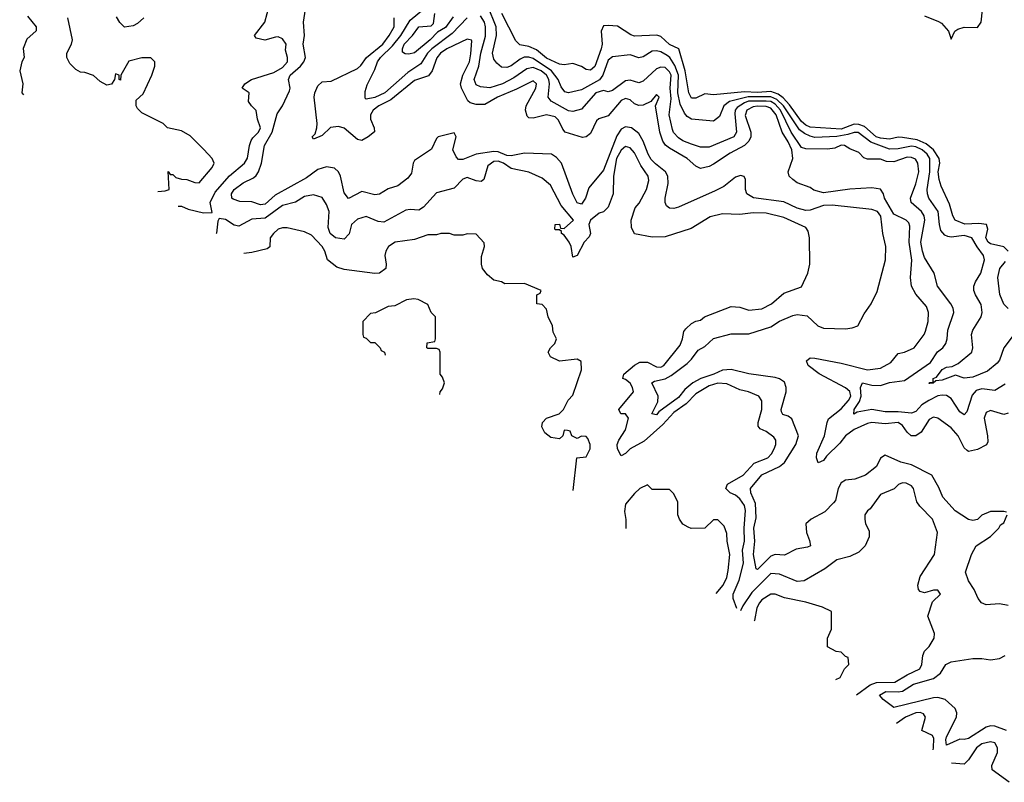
# Model space of a CAD drawing. Header units: inches. Extents: x 2380249 to 2585472, y 382747 to 546448.
# Tile 1 of 256: x 2382114 to 2386592, y 455634 to 459102. Entities that reach past the tile are written whole.
import ezdxf

# ---------------------------------------------------------------- set-up
doc = ezdxf.new("R2010")
doc.units = ezdxf.units.IN
doc.header["$MEASUREMENT"] = 0
doc.layers.add('C3485', color=7, linetype='Continuous')

msp = doc.modelspace()

# ---------------------------------------------------------------- linework, layer by layer
at = {"layer": 'C3485', "color": 4}
for points, elevation in [([(2382834.3, 458254.4), (2382850, 458254), (2382879.9, 458239.9), (2382950, 458223.7), (2382990, 458224.7), (2382980.5, 458270), (2383002.9, 458317.1), (2383067.7, 458392.3), (2383136, 458450), (2383150, 458472), (2383159.5, 458530), (2383167.5, 458552.5), (2383174.7, 458565.3), (2383200.9, 458590), (2383209.2, 458610), (2383196, 458650), (2383189.2, 458689.2), (2383168, 458710), (2383155.3, 458730), (2383158, 458770), (2383126, 458790), (2383138, 458810), (2383168, 458830), (2383270, 458862.4), (2383310, 458883.8), (2383331.8, 458910), (2383332, 458930), (2383323.7, 458963.7), (2383326.6, 458990), (2383310, 459015.1), (2383290, 459023.7), (2383276.8, 459023.2), (2383229.3, 459009.3), (2383190, 459018), (2383182, 459030), (2383229, 459090), (2383282, 459290)], 108), ([(2386230, 459119.1), (2386293.5, 459093.5), (2386306.4, 459086.4), (2386338, 459050), (2386350, 459014), (2386368, 459050), (2386381.6, 459058.4), (2386410, 459068), (2386470, 459066.5), (2386487.8, 459090), (2386497.1, 459190)], 84), ([(2386602, 456862), (2386590, 456866), (2386530, 456866), (2386490, 456848), (2386470, 456828.7), (2386450, 456824), (2386430, 456829), (2386368.2, 456868.2), (2386312.7, 456930), (2386295.1, 456975.1), (2386262.7, 457030), (2386170, 457077.6), (2386122, 457090), (2386050, 457122), (2386030, 457108), (2386010.7, 457070), (2385960.7, 457030), (2385912.1, 457012.1), (2385870, 457007.3), (2385850, 456995.6), (2385836.4, 456970), (2385824.1, 456915.9), (2385815.8, 456904.2), (2385776.5, 456863.5), (2385713.4, 456830), (2385690.4, 456810), (2385692.2, 456770), (2385706.8, 456733.2), (2385710.6, 456709.4), (2385697.5, 456702.5), (2385646, 456694), (2385593.3, 456666.7), (2385550, 456669.6), (2385530, 456662.9), (2385470, 456601.2), (2385464.1, 456604.1), (2385451.2, 456670), (2385457.2, 456730), (2385453.3, 456790), (2385464, 456836), (2385461.3, 456901.3), (2385439.7, 456950), (2385438, 456970), (2385490, 457032.2), (2385570.6, 457069.4), (2385592.2, 457087.8), (2385643.6, 457170), (2385655.8, 457210), (2385626.2, 457286.2), (2385610, 457299.5), (2385585.8, 457305.8), (2385578.6, 457318.6), (2385577, 457330), (2385599.6, 457410), (2385600.7, 457430), (2385592.8, 457452.8), (2385570, 457469.4), (2385550, 457475.1), (2385431.1, 457491.1), (2385350, 457510.9), (2385310, 457508.7), (2385270.8, 457489.2), (2385212.4, 457470), (2385175.3, 457450), (2385140, 457420), (2385110, 457383.5), (2385021.3, 457318.7), (2385010, 457304.5), (2384989.4, 457310), (2385016.1, 457363.9), (2385018.4, 457390), (2384989.5, 457450.5), (2385002, 457458), (2385050, 457468.4), (2385076.8, 457483.2), (2385150, 457538.4), (2385170, 457558), (2385200.4, 457599.6), (2385230, 457616.3), (2385270, 457652.4), (2385350, 457673.7), (2385430, 457673.4), (2385530, 457704.9), (2385570, 457730.4), (2385630, 457757.3), (2385650, 457760.7), (2385695.9, 457755.9), (2385744, 457710), (2385770, 457699.5), (2385870, 457695.6), (2385900.1, 457699.9), (2385926, 457710), (2385955.1, 457764.9), (2385986.6, 457810), (2386013.5, 457866.5), (2386051.3, 458010), (2386053, 458070), (2386040.4, 458130), (2386031.4, 458208.6), (2386015.6, 458230), (2385990, 458239), (2385810, 458258.7), (2385770, 458257), (2385710, 458235), (2385690, 458234.2), (2385650, 458244.7), (2385590, 458273.3), (2385451.4, 458291.4), (2385421.2, 458310), (2385415.1, 458330), (2385415.5, 458375.5), (2385409, 458389), (2385392.9, 458392.9), (2385370, 458386), (2385316.7, 458343.3), (2385276.9, 458323.1), (2385110, 458249.4), (2385090, 458242.7), (2385070, 458245.2), (2385056, 458256), (2385049.5, 458270), (2385049.6, 458290), (2385063.3, 458356.7), (2385062.4, 458390), (2385051.5, 458410), (2385005.8, 458445.8), (2384986.6, 458466.6), (2384972.1, 458490), (2384950, 458549.4), (2384930, 458585.1), (2384896, 458610), (2384870, 458614), (2384850, 458603.5), (2384830, 458573.6), (2384770, 458418), (2384702, 458338), (2384687.3, 458290), (2384670, 458262.7), (2384650, 458269.4), (2384630, 458309), (2384578.9, 458450), (2384555.5, 458475.5), (2384532.3, 458490), (2384410, 458494.8), (2384350, 458482.2), (2384330, 458484.1), (2384290, 458500.3), (2384270, 458502), (2384190, 458489.7), (2384130, 458466.6), (2384110, 458466), (2384098.6, 458478.6), (2384084, 458510), (2384099, 458570), (2384090, 458588), (2384018, 458570), (2384010, 458562), (2383986.4, 458513.6), (2383910, 458461.2), (2383903, 458450), (2383896.5, 458403.5), (2383879, 458381), (2383833.2, 458346.8), (2383790, 458333.2), (2383750, 458309.2), (2383730, 458306), (2383670, 458321.2), (2383610, 458289), (2383590, 458314), (2383573.7, 458390), (2383564.5, 458410), (2383546.2, 458426.2), (2383510, 458432.8), (2383470, 458420.5), (2383417.8, 458382.2), (2383275.5, 458304.5), (2383230, 458263), (2383210, 458260.5), (2383170, 458273), (2383115.9, 458275.9), (2383085.1, 458285.1), (2383079, 458290), (2383077.2, 458310), (2383089.6, 458330), (2383130, 458360.4), (2383176.9, 458383.1), (2383190, 458393.4), (2383200.5, 458410), (2383214, 458450), (2383227.8, 458530), (2383262.2, 458590), (2383285.7, 458674.3), (2383309.4, 458710), (2383341, 458779), (2383344.2, 458790), (2383336.9, 458830), (2383344, 458850), (2383391.5, 458890), (2383406.3, 458910), (2383413.3, 458930), (2383403.7, 458990), (2383409.4, 459030.6), (2383405.1, 459090), (2383413.3, 459150)], 104), ([(2384149.3, 459110.7), (2384081.4, 459038.6), (2383988.9, 458970), (2383969.1, 458950), (2383939.1, 458900.9), (2383878.9, 458861.1), (2383775.3, 458770), (2383730, 458747.4), (2383690, 458741.2), (2383685.1, 458745.1), (2383685.1, 458774.9), (2383694.5, 458805.5), (2383730, 458874.8), (2383742, 458910), (2383755.4, 458930), (2383810, 458983.2), (2383847.7, 459030), (2383890, 459100.3), (2383950, 459150.4)], 92), ([(2384085.1, 459114.9), (2384050, 459066.6), (2384014.9, 459045.1), (2383981.3, 459010), (2383910, 458952), (2383884.5, 458944.5), (2383866.6, 458946.6), (2383854.6, 458954.6), (2383855.1, 458970), (2383863.5, 458990), (2383900.7, 459030), (2383929.5, 459070), (2383986, 459074), (2383995.6, 459084.4), (2384001.6, 459130)], 88), ([(2386250.9, 457449), (2386251.6, 457451.6), (2386268.4, 457451.6), (2386269.2, 457470), (2386283.3, 457476.7), (2386310, 457510.4), (2386330, 457522.4), (2386355.1, 457524.9), (2386382.3, 457537.7), (2386444, 457590), (2386449.2, 457610), (2386443.7, 457670), (2386449.6, 457690.4), (2386486.6, 457750), (2386492, 457770), (2386487.2, 457807.2), (2386461.2, 457850), (2386454, 457870), (2386454, 457890), (2386461.2, 457910), (2386486, 457950), (2386502.7, 458010), (2386498, 458030), (2386468.5, 458068.4), (2386445.2, 458110), (2386410, 458120.5), (2386350, 458112.7), (2386335.5, 458115.5), (2386322, 458122), (2386303.9, 458143.9), (2386296.9, 458170), (2386291.3, 458230), (2386249.6, 458290), (2386243, 458310), (2386242, 458330), (2386253.8, 458410), (2386253.1, 458470), (2386242.2, 458490), (2386218.9, 458510), (2386190, 458523.1), (2386170, 458526.8), (2386110, 458514.2), (2386070, 458513.8), (2385984.9, 458545), (2385928.2, 458588.2), (2385910, 458589.7), (2385880.9, 458579.1), (2385830, 458570.6), (2385730, 458566.6), (2385710, 458571.9), (2385683.9, 458583.9), (2385661.5, 458601.5), (2385587.7, 458710), (2385558.4, 458738.4), (2385530, 458751.1), (2385428.1, 458751.9), (2385343, 458730), (2385317, 458710), (2385297.6, 458662.4), (2385270, 458641.2), (2385170, 458649.2), (2385150, 458661.2), (2385137.2, 458677.2), (2385118.5, 458718.5), (2385108.1, 458770), (2385109.8, 458850), (2385094.3, 458894.3), (2385070.7, 458930.7), (2385059.6, 458939.6), (2385030, 458956.3), (2385010, 458960.7), (2384990, 458959.3), (2384950, 458933.2), (2384930, 458929), (2384890, 458942.7), (2384810, 458933.6), (2384790, 458918), (2384766.7, 458850), (2384751.5, 458828.5), (2384670, 458782.4), (2384610, 458769.6), (2384594, 458774), (2384576.1, 458796.1), (2384563.5, 458830), (2384533.3, 458870), (2384450, 458925.6), (2384430, 458932), (2384409.2, 458930.8), (2384390, 458922), (2384350, 458891.5), (2384330, 458884.2), (2384305.6, 458885.6), (2384284.1, 458904.1), (2384270, 458922), (2384264.2, 458950), (2384282, 459030), (2384281.7, 459070), (2384243, 459163)], 88), ([(2386609.6, 458050), (2386590, 458069.6), (2386530, 458083), (2386519.5, 458090), (2386508.3, 458110), (2386518, 458150), (2386511.3, 458171.3), (2386475.8, 458175.8), (2386412.3, 458172.3), (2386369.4, 458190), (2386357.6, 458210), (2386343.7, 458263.7), (2386305.2, 458345.2), (2386295.5, 458375.5), (2386291.8, 458410), (2386299.2, 458450), (2386295.6, 458470), (2386270.6, 458510.6), (2386237.5, 458537.5), (2386196.1, 458556.1), (2386130, 458566.2), (2386110, 458568.2), (2386070, 458558.3), (2386030, 458562.9), (2386009.7, 458570), (2385956.4, 458616.4), (2385930, 458625.7), (2385910, 458626.3), (2385850, 458603.4), (2385710, 458613.1), (2385690, 458621.8), (2385670, 458638.7), (2385615.2, 458715.2), (2385585.9, 458745.9), (2385563.4, 458763.4), (2385530, 458776), (2385470, 458770.6), (2385410, 458774.6), (2385270, 458759.6), (2385230, 458765.1), (2385190, 458745.6), (2385170, 458745.6), (2385157.6, 458770), (2385140.8, 458870), (2385111.6, 458970), (2385069.8, 458989.8), (2385030, 459026), (2385012.1, 459032.1), (2384910, 459027.6), (2384893.6, 459033.6), (2384832.5, 459072.5), (2384790, 459076.3), (2384770, 459073.3), (2384759.5, 459050), (2384763.7, 458990), (2384758.9, 458970), (2384730, 458889.3), (2384710, 458872.3), (2384690, 458876), (2384670, 458889.4), (2384630, 458902.7), (2384590, 458896), (2384570, 458899.5), (2384510, 458927.4), (2384464.8, 458964.8), (2384430, 458980.5), (2384388.1, 458988.1), (2384370, 459005.2), (2384306.3, 459130)], 84), ([(2382150, 459118), (2382188.7, 459070), (2382188.4, 459051.6), (2382146.3, 459013.7), (2382129.1, 458970.9), (2382134, 458930), (2382124, 458910), (2382114, 458870), (2382129, 458810), (2382124, 458770), (2382131.7, 458760.2)], 116), ([(2382742, 458320.8), (2382776.2, 458323.8), (2382793.2, 458330), (2382790, 458412), (2382798, 458398), (2382810, 458398), (2382824.5, 458384.5), (2382850, 458376.3), (2382874.6, 458374.6), (2382910, 458362), (2382930, 458360.7), (2382988.7, 458430), (2382999, 458450), (2382988.7, 458470), (2382952.1, 458512.1), (2382890, 458573.2), (2382850, 458597.2), (2382786, 458610), (2382766, 458630), (2382670, 458678), (2382650, 458698), (2382644, 458710), (2382644, 458736), (2382675.5, 458764.5), (2382715.1, 458850), (2382728.7, 458890), (2382728, 458910), (2382710, 458928), (2382670, 458928.7), (2382610, 458913.2), (2382574, 458850), (2382572.7, 458827.3), (2382566, 458830), (2382566, 458850), (2382550, 458855.3), (2382544.7, 458830), (2382531.1, 458808.9), (2382510, 458804), (2382480.2, 458820.2), (2382450, 458848), (2382410, 458862), (2382390, 458864), (2382370, 458875.3), (2382342.7, 458902.7), (2382329, 458930), (2382329, 458950), (2382349, 458990), (2382354, 459010), (2382333.2, 459110)], 112), ([(2382678.8, 459110), (2382650, 459085.2), (2382630, 459074), (2382590, 459068.7), (2382568.9, 459088.9), (2382554.6, 459114.6)], 108), ([(2386610, 457312.3), (2386590, 457306.6), (2386530, 457324), (2386510, 457315.3), (2386500.7, 457290), (2386516.3, 457210), (2386517.5, 457182.5), (2386512, 457168), (2386470, 457147), (2386430, 457139), (2386423.2, 457143.2), (2386410, 457155.3), (2386382, 457210), (2386350, 457246.6), (2386290, 457289.2), (2386270, 457294), (2386250, 457284), (2386214.2, 457225.8), (2386190, 457209.5), (2386169.2, 457210), (2386150, 457226), (2386130, 457257.2), (2386110, 457269.4), (2386050, 457264.7), (2385990.4, 457269.6), (2385970, 457265.6), (2385910, 457237.6), (2385870.6, 457210), (2385844, 457176), (2385783.2, 457116.8), (2385770, 457097), (2385746, 457086), (2385737.6, 457110), (2385740.4, 457130), (2385775.1, 457210), (2385786, 457270), (2385793.3, 457286.7), (2385850, 457332.7), (2385884.2, 457370), (2385895.1, 457390), (2385890, 457411.8), (2385870, 457427.3), (2385750, 457491.8), (2385699.6, 457530), (2385692.3, 457550), (2385710, 457563.8), (2385730, 457563.1), (2385850, 457540.3), (2385970, 457510.3), (2386030, 457517), (2386076.8, 457543.2), (2386110, 457584), (2386138, 457590), (2386182, 457610), (2386227.3, 457670), (2386234.3, 457685.7), (2386245.6, 457730), (2386247, 457770), (2386238, 457798), (2386190, 457853.2), (2386169.6, 457890), (2386165.6, 457930), (2386171.2, 458008.8), (2386159.2, 458090), (2386163.3, 458163.3), (2386158.3, 458178.3), (2386146, 458190), (2386090, 458216.9), (2386046.9, 458290), (2386043.5, 458310), (2386030, 458331.1), (2385990, 458337.6), (2385890, 458331.8), (2385770, 458315), (2385726.3, 458326.3), (2385710, 458338.7), (2385650, 458360.7), (2385630, 458374.5), (2385614.5, 458390), (2385609.6, 458410), (2385629.8, 458470), (2385626.2, 458510), (2385610, 458546.3), (2385582.2, 458590), (2385555.4, 458670), (2385530, 458699.4), (2385510, 458707.5), (2385470, 458709), (2385450, 458706.4), (2385422, 458690), (2385414, 458666), (2385439, 458590), (2385439, 458570), (2385431, 458549), (2385410.9, 458529.1), (2385345.1, 458494.9), (2385270, 458444.2), (2385250, 458433.6), (2385210, 458425.6), (2385190, 458435.1), (2385149.4, 458470), (2385070, 458518), (2385051.9, 458531.9), (2385038.9, 458550), (2385025.1, 458590), (2385005.2, 458710), (2385022, 458750), (2385010, 458762), (2384984.7, 458730), (2384950, 458714), (2384930, 458711.6), (2384910, 458719.6), (2384890, 458736.9), (2384870, 458743.5), (2384850, 458734.3), (2384790, 458665.1), (2384748.5, 458651.5), (2384737.5, 458642.5), (2384710, 458583.7), (2384690, 458569.4), (2384674, 458566), (2384595.1, 458590), (2384583.7, 458603.7), (2384565.3, 458645.3), (2384550, 458660.7), (2384510, 458669.6), (2384450, 458654), (2384430, 458656), (2384422.7, 458662.7), (2384414, 458690), (2384417.6, 458710), (2384462, 458790), (2384464, 458810), (2384450, 458824), (2384374, 458786), (2384287.7, 458750), (2384230, 458716.9), (2384190, 458715.8), (2384163.3, 458723.3), (2384152.7, 458732.7), (2384122.9, 458790), (2384119.7, 458810), (2384129.8, 458850), (2384159.2, 458910), (2384166.2, 458946.2), (2384170, 459006), (2384169, 459009), (2384150, 459012.7), (2384057.3, 458970), (2384028.7, 458950), (2384011.4, 458928.6), (2383990.2, 458869.8), (2383974.1, 458845.9), (2383910, 458824.7), (2383801.8, 458738.2), (2383748.2, 458710), (2383721.3, 458690), (2383710.3, 458670), (2383710.3, 458650), (2383726, 458610), (2383727.3, 458592.7), (2383698.8, 458570), (2383670, 458552.7), (2383650, 458557.2), (2383590, 458609.3), (2383563.8, 458616.2), (2383528.1, 458611.9), (2383490, 458575.3), (2383450, 458558), (2383444, 458570), (2383457.2, 458582.8), (2383466, 458610), (2383467, 458630), (2383452.8, 458750), (2383456, 458770), (2383470, 458801.6), (2383490, 458818.7), (2383530, 458822), (2383650, 458880.4), (2383665.9, 458894.1), (2383691.5, 458930), (2383766, 458990), (2383795.1, 459030), (2383817, 459070), (2383817.6, 459110)], 96), ([(2386595.8, 457444.2), (2386550, 457416), (2386490, 457423), (2386464.1, 457415.9), (2386446.2, 457393.8), (2386421.4, 457318.6), (2386410, 457305.2), (2386390, 457319.3), (2386350, 457379.5), (2386330, 457393), (2386310, 457394.3), (2386290, 457391.1), (2386249.4, 457370.6), (2386217, 457350), (2386190, 457320.5), (2386170, 457312.4), (2386110, 457318.8), (2386050, 457318.2), (2385990, 457329.7), (2385922.5, 457317.5), (2385907.5, 457307.5), (2385909.7, 457330), (2385933.9, 457366.1), (2385942, 457390), (2385938.7, 457430), (2385948, 457450), (2385990, 457440.3), (2386030, 457438.4), (2386070, 457452.4), (2386138.4, 457461.6), (2386256.6, 457543.4), (2386288.1, 457591.9), (2386313.2, 457610), (2386326, 457630), (2386332.3, 457650), (2386335.1, 457690), (2386362.7, 457770), (2386359.3, 457790), (2386349.4, 457810), (2386289.3, 457890), (2386273.2, 457950), (2386230, 458021.2), (2386220.5, 458050), (2386213, 458090), (2386231.2, 458190), (2386228, 458210), (2386216.2, 458230), (2386169.2, 458270), (2386166, 458290), (2386190, 458356), (2386203, 458410), (2386199.6, 458450), (2386187.8, 458467.8), (2386170, 458475.6), (2386150, 458476.3), (2386090, 458455.1), (2386057.2, 458457.2), (2386030, 458468), (2385970, 458468), (2385954, 458474), (2385930, 458498), (2385890, 458514), (2385866, 458530), (2385850, 458531.2), (2385822, 458518), (2385787.5, 458512.5), (2385690, 458514.5), (2385670, 458520.9), (2385622.4, 458590), (2385574.9, 458690), (2385550, 458717.3), (2385530, 458729.2), (2385510, 458731.9), (2385429.2, 458730.8), (2385410, 458724.2), (2385377.2, 458702.8), (2385367.6, 458690), (2385366.7, 458673.3), (2385374.9, 458590), (2385362.8, 458570), (2385250, 458522), (2385210, 458522), (2385170, 458536.2), (2385130, 458551.8), (2385110, 458565.1), (2385088.5, 458588.5), (2385082.8, 458602.8), (2385068.4, 458670), (2385077.7, 458742.3), (2385073.2, 458790), (2385076.5, 458850), (2385070, 458865.1), (2385050, 458884.7), (2385030, 458886.3), (2385010, 458878), (2384950, 458822), (2384930, 458814.5), (2384890, 458827.6), (2384870, 458824.2), (2384810, 458779.3), (2384790, 458773.2), (2384770, 458779.5), (2384734.8, 458770), (2384670, 458695.6), (2384630, 458684.2), (2384610, 458687.8), (2384530.9, 458730.9), (2384518, 458750), (2384524.2, 458810), (2384520.3, 458830), (2384510, 458849.6), (2384486, 458870), (2384450, 458884.5), (2384420.8, 458879.2), (2384361.8, 458838.2), (2384310, 458809.7), (2384252, 458792), (2384210, 458796), (2384190, 458806), (2384180.7, 458830), (2384201.7, 458890), (2384212, 458950), (2384232.6, 459027.4), (2384233.3, 459070), (2384228.2, 459090), (2384210, 459119.5)], 92), ([(2385375.3, 456424.7), (2385359.5, 456470), (2385359.5, 456490), (2385386.8, 456553.2), (2385405.7, 456630), (2385402, 456690), (2385410.9, 456730), (2385408.5, 456790), (2385414.7, 456870), (2385410, 456892.7), (2385390, 456922.9), (2385370, 456939.6), (2385345.2, 456950), (2385325.2, 456970), (2385333.2, 456990), (2385404, 457030), (2385454.5, 457085.5), (2385517.2, 457110), (2385533.1, 457126.9), (2385546, 457150), (2385552.7, 457170), (2385553.2, 457190), (2385544.1, 457204.1), (2385510, 457229.2), (2385482, 457242), (2385472.9, 457252.9), (2385472.3, 457270), (2385489.2, 457330), (2385489, 457369), (2385475.3, 457390), (2385429.3, 457409.3), (2385390, 457419.3), (2385330, 457446), (2385290, 457449.4), (2385250, 457437), (2385190, 457400.9), (2385145.3, 457354.7), (2385090, 457316.3), (2385038.6, 457261.4), (2384954.5, 457185.5), (2384890.7, 457150), (2384870, 457128.7), (2384850, 457118), (2384832.7, 457150), (2384832.3, 457170), (2384838.4, 457190), (2384870, 457237.3), (2384882.7, 457290), (2384870, 457309), (2384848.7, 457310), (2384839, 457330), (2384906, 457410), (2384902, 457430), (2384890, 457449.2), (2384870, 457466), (2384858, 457470), (2384862, 457490), (2384909.7, 457530.3), (2384935.4, 457544.6), (2384970, 457544.2), (2385010, 457523.7), (2385030, 457522), (2385043.7, 457530), (2385117.7, 457622.3), (2385129.4, 457650), (2385135.5, 457684.5), (2385143.2, 457696.8), (2385170, 457721), (2385190, 457731), (2385210, 457736), (2385228.7, 457750), (2385350, 457797.3), (2385390, 457794), (2385430, 457780.7), (2385490, 457787.3), (2385534, 457810), (2385590, 457858.8), (2385670, 457887.3), (2385699.5, 457950), (2385707.3, 457990), (2385707, 458110), (2385700.1, 458140.1), (2385690, 458157.2), (2385590, 458202.7), (2385510, 458222), (2385450, 458223.7), (2385390, 458216), (2385310, 458219), (2385255.3, 458204.7), (2385168, 458152), (2385050, 458115.1), (2384990, 458112.7), (2384910, 458128.7), (2384896.4, 458156.4), (2384895.3, 458190), (2384913.6, 458246.4), (2384932.1, 458267.9), (2384965.2, 458330), (2384976, 458370), (2384972.3, 458390), (2384939.3, 458439.3), (2384910, 458497.2), (2384890, 458519.3), (2384870, 458525.2), (2384850, 458509.2), (2384829.2, 458470), (2384815.3, 458390), (2384813, 458310), (2384790.8, 458249.2), (2384770, 458228), (2384750, 458222), (2384711, 458190), (2384702.8, 458170), (2384711, 458130), (2384704.9, 458115.1), (2384680.7, 458090), (2384650, 458029), (2384630, 458022), (2384622.7, 458070), (2384613.2, 458090), (2384590, 458122), (2384578, 458130), (2384578, 458138), (2384570, 458146), (2384550, 458146), (2384548, 458150), (2384550, 458171.3), (2384570, 458172), (2384574, 458154), (2384590, 458152), (2384633.2, 458190), (2384577.2, 458257.2), (2384529, 458350), (2384490, 458381.2), (2384430, 458409), (2384350, 458425.2), (2384314.5, 458450), (2384290, 458458), (2384270, 458457.7), (2384242.6, 458437.4), (2384224.9, 458375.1), (2384213.2, 458366.8), (2384190, 458369.3), (2384150, 458383.6), (2384130, 458377), (2384090, 458336), (2384010, 458314), (2383950.8, 458250), (2383930, 458236), (2383890, 458239), (2383870, 458235.3), (2383770, 458181.6), (2383744.2, 458184.2), (2383690, 458206.6), (2383650, 458195.1), (2383623, 458170), (2383612.5, 458127.5), (2383590, 458104), (2383550, 458109.3), (2383526.6, 458130), (2383517.5, 458157.5), (2383520.9, 458230), (2383510, 458262), (2383490, 458294), (2383450, 458306), (2383410, 458298), (2383367.9, 458272.1), (2383310, 458257.6), (2383230, 458199.6), (2383170, 458194.5), (2383110, 458163.6), (2383090, 458167.8), (2383050, 458193), (2383022, 458198), (2383014.9, 458185.1), (2383008.9, 458131.1), (2383007.5, 458129.6)], 108), ([(2384631.1, 456960.6), (2384648.7, 457110), (2384690, 457114), (2384708, 457150), (2384708, 457170), (2384698, 457198), (2384690, 457206), (2384670, 457208), (2384650, 457198), (2384626, 457210), (2384618, 457230), (2384606, 457234), (2384590, 457235.3), (2384584.7, 457210), (2384570, 457195.3), (2384530, 457201.2), (2384502.4, 457222.4), (2384489.3, 457250), (2384492.3, 457270), (2384509.6, 457290.4), (2384568, 457310), (2384588, 457330), (2384608.4, 457371.6), (2384630, 457394), (2384668.7, 457510), (2384667.3, 457547.3), (2384650, 457558), (2384570, 457548.7), (2384528.9, 457568.9), (2384518, 457590), (2384528, 457610), (2384548, 457630), (2384555.3, 457650), (2384540.4, 457680.4), (2384538, 457710), (2384518, 457750), (2384510, 457786), (2384490, 457806), (2384466, 457810), (2384466, 457850), (2384482, 457858), (2384486, 457870), (2384410, 457902), (2384320.4, 457900.4), (2384306, 457910), (2384270, 457918), (2384242, 457942), (2384219, 457970), (2384214, 457990), (2384214.6, 458025.4), (2384228, 458070), (2384227.3, 458087.3), (2384190, 458126), (2384150, 458128), (2384130, 458122), (2384090, 458122), (2384068.9, 458128.9), (2384030, 458129), (2384010, 458124), (2383970, 458124), (2383910, 458102), (2383822, 458090), (2383791, 458070), (2383778.8, 458050), (2383774.8, 458030), (2383781, 457990), (2383778.8, 457970), (2383751.3, 457950), (2383730, 457947.3), (2383590, 457965.6), (2383557.1, 457977.1), (2383514, 458010), (2383502, 458050), (2383489.6, 458070), (2383441.8, 458121.8), (2383410, 458137.6), (2383330, 458156), (2383310, 458156), (2383290, 458149), (2383268, 458130), (2383253.4, 458110), (2383251.1, 458068.9), (2383239.8, 458060.2), (2383170, 458042.7), (2383133, 458039.3)], 112), ([(2386610, 457789), (2386590, 457808.7), (2386571.7, 457851.7), (2386562.4, 457930), (2386571.8, 457970), (2386598.2, 458001.8)], 84), ([(2383907.3, 457832.7), (2383872.7, 457827.3), (2383819.6, 457800.4), (2383790, 457798), (2383731.6, 457768.4), (2383710, 457766), (2383674, 457730), (2383674, 457670), (2383678, 457658), (2383690, 457654), (2383710, 457634), (2383730, 457634), (2383754, 457610), (2383758, 457598), (2383774, 457590), (2383775.7, 457576.5)], 116), ([(2384024.4, 457397.5), (2384026, 457410), (2384036.4, 457423.6), (2384046, 457450), (2384036.4, 457476.4), (2384026, 457490), (2384026, 457590), (2384022, 457602), (2384010, 457606), (2383970, 457606), (2383966, 457610), (2383967.3, 457632.7), (2384002, 457638), (2384006, 457650), (2384006, 457750), (2383986, 457770), (2383970, 457806), (2383926, 457830), (2383907.3, 457832.7)], 116), ([(2386650.5, 457690), (2386590.4, 457610), (2386570, 457554), (2386559.9, 457540.1), (2386516.7, 457503.3), (2386450, 457476.9), (2386410, 457472.3), (2386370, 457485.2), (2386310, 457462.9), (2386280.7, 457459.3), (2386269, 457449)], 88), ([(2386250.9, 457449), (2386250, 457446)], 88), ([(2386269, 457449), (2386250.9, 457449)], 88), ([(2385281.6, 456492.3), (2385313.6, 456530), (2385330, 456564.7), (2385337, 456597), (2385344.5, 456670), (2385332.3, 456730), (2385330, 456766), (2385318, 456798), (2385290, 456828), (2385270, 456828), (2385230, 456789), (2385168.7, 456788.7), (2385154.6, 456794.6), (2385130, 456808), (2385115.3, 456830), (2385108, 456850), (2385107.3, 456907.3), (2385090, 456946), (2385070, 456966), (2384990, 456966), (2384970, 456986), (2384934, 456970), (2384910, 456948), (2384870, 456898), (2384864.9, 456864.9), (2384871.1, 456828.9), (2384871.3, 456790), (2384870.5, 456788.3)], 112), ([(2385920.8, 456032.1), (2385982.5, 456077.5), (2386011.7, 456088.3), (2386094, 456090), (2386150, 456123.1), (2386208.7, 456150), (2386217.2, 456170), (2386221.2, 456210), (2386229.3, 456230.7), (2386250, 456252), (2386274, 456290), (2386275.3, 456310), (2386244, 456390), (2386265.2, 456454.8), (2386302, 456490), (2386290, 456508), (2386270, 456508), (2386230, 456495.3), (2386210, 456502), (2386202, 456510), (2386199, 456530), (2386209.5, 456570.5), (2386275.1, 456670), (2386289.2, 456770), (2386265.2, 456830), (2386208.7, 456890), (2386195.3, 456910), (2386179, 456970), (2386170, 456982), (2386145.4, 456994.6), (2386130, 456995.3), (2386111.1, 456988.9), (2386090.9, 456969.1), (2386030, 456942), (2385982, 456878), (2385970, 456868), (2385958, 456850), (2385958, 456830), (2385961, 456810), (2385977.3, 456777.3), (2385977.3, 456750), (2385958.8, 456710), (2385930, 456681.2), (2385890, 456660.9), (2385830, 456646), (2385775.6, 456604.4), (2385682, 456550), (2385650, 456547.8), (2385570, 456580.9), (2385530, 456582.9), (2385443.5, 456496.5), (2385403.1, 456436.9), (2385391.8, 456413)], 108), ([(2386610, 456438), (2386570, 456446), (2386510, 456440.9), (2386489, 456450), (2386473.2, 456470), (2386455.3, 456510), (2386429, 456550), (2386415.3, 456590), (2386442.7, 456670), (2386464, 456710), (2386530, 456751.3), (2386568, 456790), (2386575.3, 456804.7), (2386590, 456814), (2386606, 456850)], 104), ([(2385825.4, 456100.8), (2385846, 456110), (2385866, 456150), (2385886, 456170), (2385882, 456202), (2385870, 456206), (2385850, 456226), (2385828.4, 456228.4), (2385788, 456250), (2385788, 456290), (2385806, 456330), (2385806, 456410), (2385766, 456430), (2385690, 456452.7), (2385592.9, 456472.9), (2385550, 456489), (2385530, 456489), (2385490, 456464), (2385478.8, 456450), (2385467.1, 456427.1), (2385456, 456370), (2385454.4, 456367.9)], 112), ([(2386602.7, 455870), (2386550, 455889.7), (2386530, 455891.2), (2386510, 455884.4), (2386430, 455833), (2386410, 455827.8), (2386390, 455829.6), (2386330, 455802), (2386326.7, 455826.7), (2386330, 455841), (2386375.1, 455930), (2386376.3, 455950), (2386369.4, 455970), (2386322.7, 456010), (2386290, 456019.7), (2386270, 456017.7), (2386090, 455974), (2386041.2, 456010), (2386024, 456030), (2386053.6, 456046.4), (2386110, 456044.6), (2386130, 456048.5), (2386180, 456080), (2386270, 456105.3), (2386301.6, 456130), (2386327, 456170), (2386350, 456181.7), (2386450, 456196.4), (2386490, 456197), (2386530, 456190.3), (2386570, 456197.6), (2386596, 456210)], 104), ([(2386268.4, 455781.8), (2386271, 455790), (2386272.5, 455832.5), (2386266.3, 455846.3), (2386218, 455870), (2386234, 455930), (2386224.7, 455944.7), (2386210, 455952), (2386190, 455949.2), (2386142.8, 455930), (2386102.8, 455901.1)], 108), ([(2386613.9, 455633.9), (2386537, 455690), (2386536.2, 455710), (2386562, 455770), (2386560.9, 455790), (2386550, 455812.7), (2386530, 455818), (2386490, 455809.3), (2386466, 455790), (2386430, 455736), (2386410, 455716), (2386352.4, 455721.4)], 108)]:
    msp.add_lwpolyline(points, dxfattribs=dict(at, elevation=elevation))

doc.saveas('drawing.dxf')
